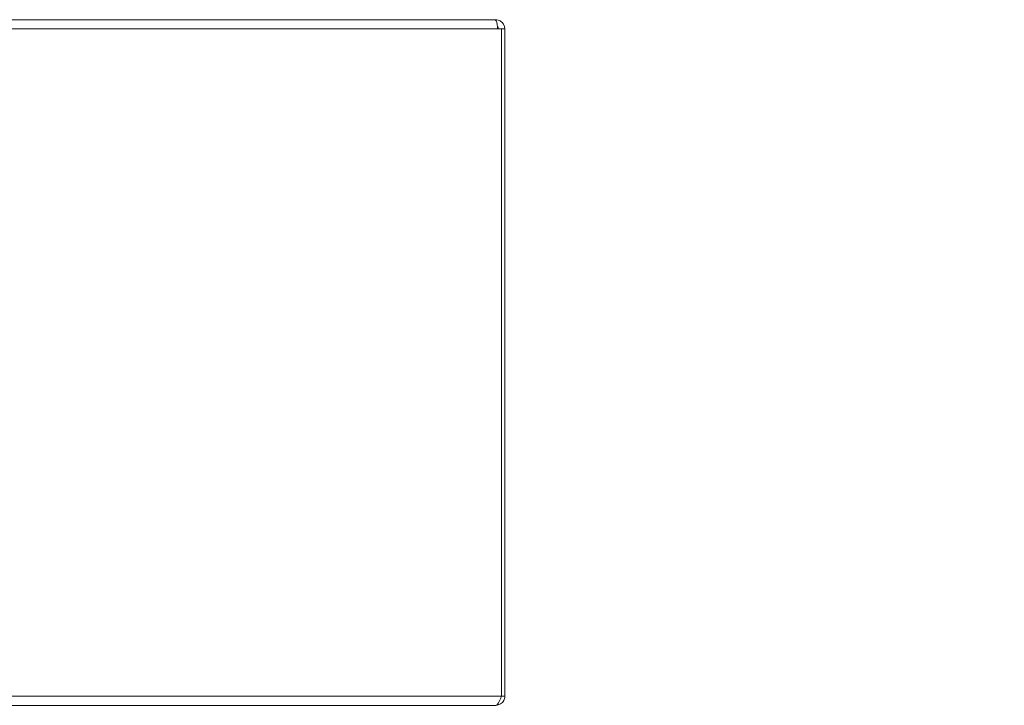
# Model space of a CAD drawing. Header units: inches. Extents: x 1 to 177, y 1 to 112.
# Tile 3 of 70: x 59 to 71, y 7 to 15. Entities that reach past the tile are written whole.
import ezdxf

# ---------------------------------------------------------------- set-up
doc = ezdxf.new("R2010")
doc.units = ezdxf.units.IN
doc.header["$LTSCALE"] = 10.666667
doc.header["$MEASUREMENT"] = 0
for name, color, linetype, lineweight in [('Dimension (ANSI)', 7, 'Continuous', 13), ('Visible (ANSI)', 7, 'Continuous', 13), ('Visible Narrow (ANSI)', 7, 'Continuous', 18)]:
    doc.layers.add(name, color=color, linetype=linetype, lineweight=lineweight)
doc.styles.add('Note Text (ANSI)', font='RomanS.shx')
doc.dimstyles.new('Default (ANSI)', dxfattribs={"dimscale": 10.666667, "dimtxt": 0.12, "dimasz": 0.098425, "dimexe": 0.125, "dimexo": 0.0625, "dimgap": 0.031496, "dimtad": 0, "dimtih": 1, "dimtoh": 1, "dimrnd": 1e-08, "dimzin": 0, "dimdsep": 46, "dimtxsty": 'Note Text (ANSI)', "dimcen": 0.09, "dimdle": 0.393701, "dimclrd": 256, "dimclre": 256, "dimclrt": 256, "dimadec": 0, "dimazin": 0, "dimtfac": 1, "dimtofl": 0, "dimtmove": 0, "dimatfit": 3, "dimfxl": 1, "dimtolj": 1, "dimtzin": 4, "dimlwd": -1, "dimlwe": -1, "dimarcsym": 0})

# ---------------------------------------------------------------- blocks, each defined once
blk = doc.blocks.new('*D11')
at = {"layer": 'Defpoints', "color": 0, "transparency": 16777216}
for p in [(64.703, 19.833), (64.703, 15.946), (64.828, 15.028)]:
    blk.add_point(p, dxfattribs=at)
at = {"layer": 'Dimension (ANSI)', "transparency": 16777216}
for p, q in [((64.703, 16.612), (64.703, 21.166)), ((64.828, 15.695), (64.828, 21.166)), ((63.653, 19.833), (62.603, 19.833)), ((65.878, 19.833), (66.928, 19.833))]:
    blk.add_line(p, q, dxfattribs=at)
for points in [[(63.653, 20.008), (63.653, 19.658), (64.703, 19.833)], [(65.878, 20.008), (65.878, 19.658), (64.828, 19.833)]]:
    blk.add_solid(points, dxfattribs=at)
at = {"layer": 'Dimension (ANSI)', "transparency": 16777216, "insert": (67.264, 20.473), "char_height": 1.28, "attachment_point": 1, "style": 'Note Text (ANSI)'}
blk.add_mtext('\\A1;0.13', dxfattribs=at)

msp = doc.modelspace()

# ---------------------------------------------------------------- linework, layer by layer
at = {"layer": 'Visible (ANSI)'}
for p, q in [((40.944, 15.133), (64.712, 15.133)), ((64.723, 15.133), (64.712, 15.133)), ((64.723, 15.127), (64.723, 15.133)), ((64.791, 15.028), (64.743, 15.028)), ((64.828, 15.028), (64.791, 15.028)), ((64.791, 15.028), (64.791, 7.239)), ((64.828, 7.239), (64.828, 15.028)), ((64.791, 7.239), (64.828, 7.239)), ((64.723, 7.133), (40.933, 7.133))]:
    msp.add_line(p, q, dxfattribs=at)
msp.add_arc((64.723, 15.028), 0.0312, 0, 51.7663, dxfattribs=at)
for points, knots in [([(64.712, 15.133), (64.723, 15.133), (64.733, 15.112), (64.739, 15.08), (64.741, 15.065), (64.743, 15.046), (64.743, 15.028)], [-1.570796, -1.570796, -1.570796, -1.570796, -0.520146, -0.520146, -0.520146, 0, 0, 0, 0]), ([(64.828, 15.028), (64.828, 15.065), (64.807, 15.101), (64.775, 15.119), (64.759, 15.129), (64.741, 15.133), (64.723, 15.133)], [0, 0, 0, 0, 1.050651, 1.050651, 1.050651, 1.570796, 1.570796, 1.570796, 1.570796]), ([(64.791, 7.239), (64.775, 7.2), (64.759, 7.163), (64.743, 7.145), (64.736, 7.137), (64.73, 7.133), (64.723, 7.133)], [0, 0, 0, 0, 1.095058, 1.095058, 1.095058, 1.570796, 1.570796, 1.570796, 1.570796]), ([(64.723, 7.133), (64.761, 7.133), (64.799, 7.156), (64.816, 7.19), (64.824, 7.205), (64.828, 7.222), (64.828, 7.239)], [0, 0, 0, 0, 1.095058, 1.095058, 1.095058, 1.570796, 1.570796, 1.570796, 1.570796])]:
    msp.add_open_spline(points, degree=3, knots=knots, dxfattribs=at)
at = {"layer": 'Visible Narrow (ANSI)'}
for p, q in [((64.743, 15.028), (40.913, 15.028)), ((40.865, 7.239), (64.791, 7.239))]:
    msp.add_line(p, q, dxfattribs=at)

# ---------------------------------------------------------------- dimensions: what is measured, and where the dimension line sits
at = {"layer": 'Dimension (ANSI)'}
dim = msp.add_linear_dim(base=(64.702956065, 19.832751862), p1=(64.827956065, 15.028155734), p2=(64.702956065, 15.945651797), angle=180, dimstyle='Default (ANSI)', override={"dimtih": 0, "dimtoh": 0, "dimdec": 2, "dimtp": 0, "dimtm": 0, "dimtdec": 2, "dimatfit": 1}, dxfattribs=at)
dim.commit()
dim.dimension.update_dxf_attribs({"geometry": '*D11', "text_midpoint": (69.214127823, 19.832751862), "dimtype": 160})

doc.saveas('drawing.dxf')
